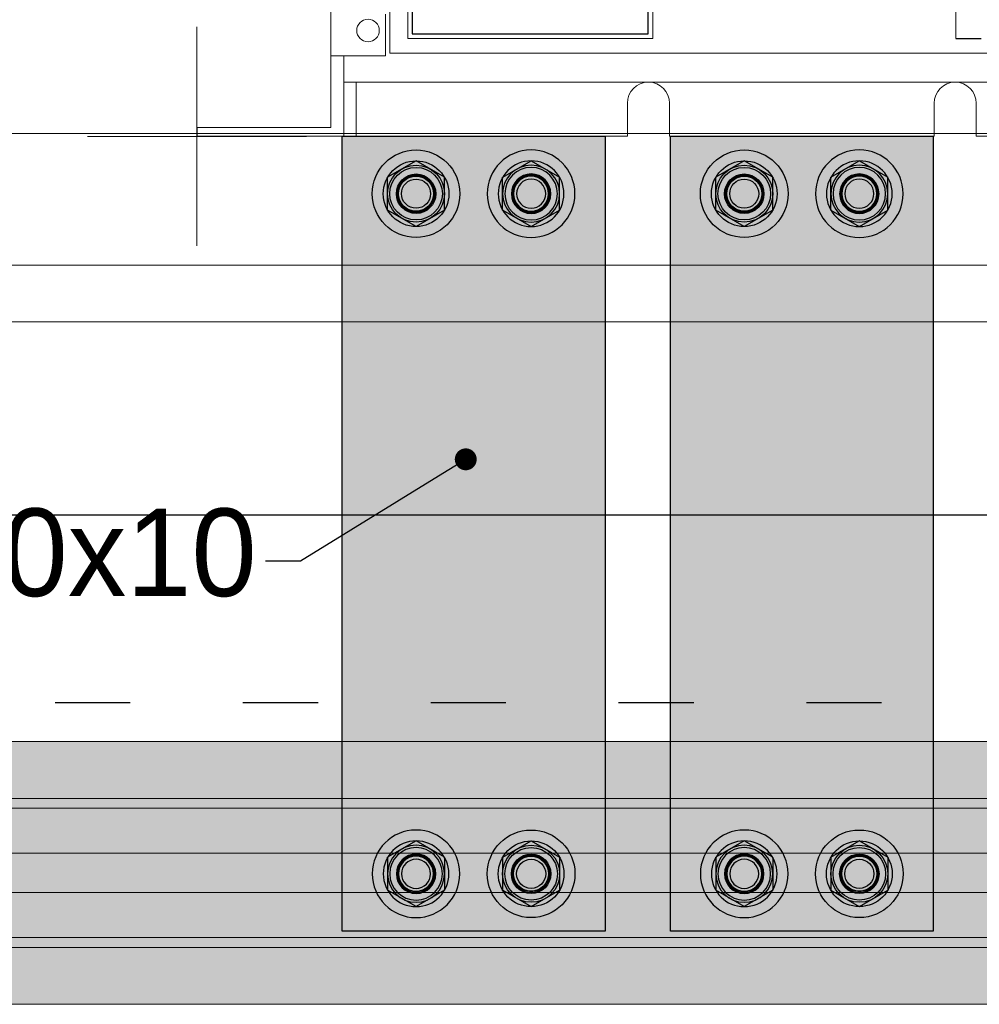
# Model space of a CAD drawing. Header units: millimetres. Extents: x -31 to 6803, y 0 to 664.
# Tile 60 of 118: x 1247 to 1263, y 177 to 193. Entities that reach past the tile are written whole.
import ezdxf
from ezdxf import colors
from ezdxf.entities.mleader import LeaderData, LeaderLine
from ezdxf.enums import TextEntityAlignment as Align
from ezdxf.math import Vec2, Vec3

# ---------------------------------------------------------------- set-up
doc = ezdxf.new("R2010")
doc.units = ezdxf.units.MM
doc.linetypes.add('ACAD_ISO03W100', pattern=[30, 12, -18])
doc.layers.add('!POMOCNICZE', color=8, linetype='Continuous', plot=False)
for name, color, linetype, lineweight in [('2DE_OBJ_Schneider-Base_Point', 50, 'Continuous', 0), ('2DE_OBJ_Schneider-Front_Plates', 7, 'Continuous', 0), ('2DE_OBJ_Schneider-Mounting_Plates', 7, 'Continuous', 25), ('2DE_OBJ_Schneider-TAG', 112, 'Continuous', 0), ('SE_Busbars', 30, 'Continuous', 0), ('SE_Busbars_AL', 30, 'Continuous', 0)]:
    doc.layers.add(name, color=color, linetype=linetype, lineweight=lineweight)
doc.layers.add('CP_WIPEOUT', color=255, linetype='Continuous')
doc.layers.add('INTFCLR_5769', color=7, linetype='Continuous')
doc.styles.add('CP_ATTR', font='arial.ttf')

# ---------------------------------------------------------------- blocks, each defined once
blk = doc.blocks.new('*U74')
at = {"transparency": 33554687}
h = blk.add_hatch(color=9, dxfattribs=at)
h.dxf.hatch_style = 1
h.paths.add_polyline_path([(-10, 0, 1), (10, 0, 1)])
at = {"color": 7}
blk.add_circle((-0.01, -0.01), 4.09, dxfattribs=at)
at = {"layer": 'INTFCLR_5769', "color": 7}
for p, q in [((-0.01, 7.5), (-6.49, 3.76)), ((6.49, 3.76), (0.01, 7.5)), ((-6.5, -3.74), (-6.5, 3.74)), ((6.5, -3.74), (6.5, 3.74)), ((-0.01, -7.5), (-6.49, -3.76)), ((6.49, -3.76), (0.01, -7.5))]:
    blk.add_line(p, q, dxfattribs=at)
for radius in [10, 7.5, 6.5, 6, 4.5, 4.32, 4, 3.32]:
    blk.add_circle((0, 0), radius, dxfattribs=at)
for centre, radius, start, end in [((0, 0), 7.5, 89.9278, 90.0751), ((0, 0), 7.5, 149.9251, 150.0721), ((-0.01, 0), 7.51, 29.9257, 30.0727), ((0.01, 0), 7.51, 209.9273, 210.0744), ((0, 0), 7.5, 329.9248, 330.0721), ((0, 0), 7.5, 269.9279, 270.0752)]:
    blk.add_arc(centre, radius, start, end, dxfattribs=at)
blk = doc.blocks.new('*U76')
at = {"transparency": 33554687}
h = blk.add_hatch(color=9, dxfattribs=at)
h.dxf.hatch_style = 1
h.paths.add_polyline_path([(-10, 0, 1), (10, 0, 1)])
at = {"color": 7}
blk.add_circle((-0.01, -0.01), 4.09, dxfattribs=at)
at = {"layer": 'INTFCLR_5769', "color": 7}
for p, q in [((-0.01, 7.5), (-6.49, 3.76)), ((6.49, 3.76), (0.01, 7.5)), ((-6.5, -3.74), (-6.5, 3.74)), ((6.5, -3.74), (6.5, 3.74)), ((-0.01, -7.5), (-6.49, -3.76)), ((6.49, -3.76), (0.01, -7.5))]:
    blk.add_line(p, q, dxfattribs=at)
for radius in [10, 7.5, 6.5, 6, 4.5, 4.32, 4, 3.32]:
    blk.add_circle((0, 0), radius, dxfattribs=at)
for centre, radius, start, end in [((0, 0), 7.5, 89.9278, 90.0751), ((0, 0), 7.5, 149.9251, 150.0721), ((-0.01, 0), 7.51, 29.9257, 30.0727), ((0.01, 0), 7.51, 209.9273, 210.0744), ((0, 0), 7.5, 329.9248, 330.0721), ((0, 0), 7.5, 269.9279, 270.0752)]:
    blk.add_arc(centre, radius, start, end, dxfattribs=at)
blk = doc.blocks.new('*U77')
at = {"transparency": 33554687}
h = blk.add_hatch(color=9, dxfattribs=at)
h.dxf.hatch_style = 1
h.paths.add_polyline_path([(-10, 0, 1), (10, 0, 1)])
at = {"color": 7}
blk.add_circle((-0.01, -0.01), 4.09, dxfattribs=at)
at = {"layer": 'INTFCLR_5769', "color": 7}
for p, q in [((-0.01, 7.5), (-6.49, 3.76)), ((6.49, 3.76), (0.01, 7.5)), ((-6.5, -3.74), (-6.5, 3.74)), ((6.5, -3.74), (6.5, 3.74)), ((-0.01, -7.5), (-6.49, -3.76)), ((6.49, -3.76), (0.01, -7.5))]:
    blk.add_line(p, q, dxfattribs=at)
for radius in [10, 7.5, 6.5, 6, 4.5, 4.32, 4, 3.32]:
    blk.add_circle((0, 0), radius, dxfattribs=at)
for centre, radius, start, end in [((0, 0), 7.5, 89.9278, 90.0751), ((0, 0), 7.5, 149.9251, 150.0721), ((-0.01, 0), 7.51, 29.9257, 30.0727), ((0.01, 0), 7.51, 209.9273, 210.0744), ((0, 0), 7.5, 329.9248, 330.0721), ((0, 0), 7.5, 269.9279, 270.0752)]:
    blk.add_arc(centre, radius, start, end, dxfattribs=at)
blk = doc.blocks.new('*U138')
at = {"layer": 'SE_Busbars_AL'}
h = blk.add_hatch(color=30, dxfattribs=at)
h.dxf.hatch_style = 1
h.paths.add_polyline_path([(0, 30), (0, -30), (181.49, -30), (181.49, 30)])
h.paths.add_polyline_path([(178.39, 13.13, -1), (158.39, 13.13, -1)], flags=16)
h.paths.add_polyline_path([(175.89, 13.13), (175.89, 13.13), (175.89, 13.12, -0.267259), (172.15, 6.63), (172.14, 6.63), (172.13, 6.63, -0.267258), (164.65, 6.63), (164.63, 6.63), (164.63, 6.63, -0.267259), (160.89, 13.12), (160.88, 13.13), (160.89, 13.13, -0.998716)], flags=0)
h.paths.add_polyline_path([(174.89, 13.13, -1), (161.89, 13.13, -1)], flags=0)
h.paths.add_polyline_path([(174.39, 13.13, -1), (162.39, 13.13, -1)], flags=0)
h.paths.add_polyline_path([(172.39, 13.13, -1), (164.39, 13.13, -1)], flags=0)
h.paths.add_polyline_path([(178.39, -13.13, -1), (158.39, -13.13, -1)], flags=16)
h.paths.add_polyline_path([(164.63, -6.63), (164.63, -6.63), (164.65, -6.63, -0.267258), (172.13, -6.63), (172.14, -6.63), (172.15, -6.63, -0.267259), (175.89, -13.12), (175.89, -13.13), (175.89, -13.13, -0.998716), (160.89, -13.13), (160.88, -13.13), (160.89, -13.12, -0.267259)], flags=0)
h.paths.add_polyline_path([(174.89, -13.13, -1), (161.89, -13.13, -1)], flags=0)
h.paths.add_polyline_path([(174.39, -13.13, -1), (162.39, -13.13, -1)], flags=0)
h.paths.add_polyline_path([(164.39, -13.13, -1), (172.39, -13.13, -1)], flags=0)
h.paths.add_polyline_path([(23.11, 13.13, -1), (3.11, 13.13, -1)], flags=16)
h.paths.add_polyline_path([(20.61, 13.13), (20.61, 13.13), (20.61, 13.12, -0.267259), (16.87, 6.63), (16.86, 6.63), (16.85, 6.63, -0.267258), (9.37, 6.63), (9.35, 6.63), (9.35, 6.63, -0.267259), (5.61, 13.12), (5.6, 13.13), (5.61, 13.13, -0.998716)], flags=0)
h.paths.add_polyline_path([(19.61, 13.13, -1), (6.61, 13.13, -1)], flags=0)
h.paths.add_polyline_path([(19.11, 13.13, -1), (7.11, 13.13, -1)], flags=0)
h.paths.add_polyline_path([(17.11, 13.13, -1), (9.11, 13.13, -1)], flags=0)
h.paths.add_polyline_path([(23.11, -13.13, -1), (3.11, -13.13, -1)], flags=16)
h.paths.add_polyline_path([(20.61, -13.12), (20.61, -13.13), (20.61, -13.13, -0.998716), (5.61, -13.13), (5.6, -13.13), (5.61, -13.12, -0.267259), (9.35, -6.63), (9.35, -6.63), (9.37, -6.63, -0.267258), (16.85, -6.63), (16.86, -6.63), (16.87, -6.63, -0.267259)], flags=0)
h.paths.add_polyline_path([(19.61, -13.13, -1), (6.61, -13.13, -1)], flags=0)
h.paths.add_polyline_path([(19.11, -13.13, -1), (7.11, -13.13, -1)], flags=0)
h.paths.add_polyline_path([(9.11, -13.13, -1), (17.11, -13.13, -1)], flags=0)
for p, q in [((0, -30), (0, 30)), ((0, 30), (181.49, 30)), ((181.49, 30), (181.49, -30)), ((181.49, -30), (0, -30))]:
    blk.add_line(p, q)
at = {"xscale": -1}
for name, p, rotation in [('*U74', (13.11, 13.13), 90), ('*U76', (13.11, 13.13), 90), ('*U74', (168.39, -13.13), 270)]:
    blk.add_blockref(name, p, dxfattribs=dict(at, rotation=rotation))
for name, p, rotation in [('*U74', (168.39, 13.13), 270), ('*U74', (13.11, -13.13), 90.00000000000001), ('*U77', (13.11, -13.13), 90.00000000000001)]:
    blk.add_blockref(name, p, dxfattribs=dict(rotation=rotation))
blk = doc.blocks.new('A$C985f45f7')
blk.add_wipeout([(102.61, 300.23), (92.49, 300.23), (92.49, 260.03), (54.55, 260.03), (49.31, 246.38), (36.35, 246.38), (36.35, 232.66), (33.05, 232.66), (33.05, 229.03), (30.55, 229.03), (30.55, 220.08), (25.5, 220.12), (21.62, 219.28), (21.4, 216.29), (22.2, 216.23), (21.88, 212.02), (23.17, 200.88), (0.55, 200.88), (0.55, 45.88), (30.55, 45.88), (30.55, 2.03), (0.05, 2.03), (0, 0), (36.35, 0), (276.05, 0.03), (276.05, 2.03), (245.55, 2.03), (245.55, 45.88), (275.55, 45.88), (275.55, 200.88), (253.02, 200.88), (254.22, 211.22), (253.9, 215.43), (254.7, 215.49), (254.48, 218.48), (250.02, 219.21), (249.03, 219.33), (245.55, 219.28), (245.55, 229.03), (243.05, 229.03), (243.05, 232.66), (239.75, 232.66), (239.75, 246.38), (226.79, 246.38), (221.55, 260.03), (219.05, 260.03), (219.05, 302.03), (178.55, 302.03), (178.55, 260.03), (102.61, 260.03)]).dxf.layer = 'CP_WIPEOUT'
at = {"lineweight": 0}
for p, q in [((44.05, 232.66), (44.05, 19)), ((30.55, 229.03), (30.55, 2.03)), ((43.05, 27.93), (43.05, 18.38)), ((102.07, 22.38), (50.07, 22.38)), ((30.55, 18.38), (43.05, 18.38)), ((33.55, 18.38), (33.55, 0.03)), ((232.05, 19), (44.05, 19)), ((242.55, 12.38), (33.55, 12.38)), ((36.35, 0.04), (36.35, 12.38)), ((98.23, 7.56), (98.23, 0.04)), ((107.87, 7.56), (107.87, 0.04)), ((168.23, 7.56), (168.23, 0.04)), ((177.87, 7.56), (177.87, 0.04)), ((0.05, 2.03), (30.55, 2.03)), ((0.05, 0.03), (0.05, 2.03)), ((0.05, 0.03), (33.55, 0.03)), ((98.23, 0.04), (36.35, 0.04)), ((168.23, 0.04), (107.87, 0.04)), ((239.75, 0.04), (177.87, 0.04))]:
    blk.add_line(p, q, dxfattribs=at)
at = {"color": 0, "linetype": 'Continuous', "lineweight": 0}
for p, q in [((48.11, 210.38), (48.11, 22.38)), ((104.03, 22.38), (104.03, 210.38)), ((173.18, 22.38), (173.18, 210.38)), ((48.11, 22.38), (104.03, 22.38))]:
    blk.add_line(p, q, dxfattribs=at)
blk.add_line((173.18, 22.38), (178.99, 22.38))
blk.add_lwpolyline([(49.12, 23.41), (102.98, 23.41), (102.98, 94.09), (49.12, 94.09)], close=True)
at = {"lineweight": 0}
blk.add_circle((39.05, 24.18), 2.57, dxfattribs=at)
for centre in [(103.05, 7.56), (173.05, 7.56)]:
    blk.add_arc(centre, 4.82, 0, 180, dxfattribs=at)
at = {"style": 'CP_ATTR', "flags": 9}
for tag, p in [('PRODUCT-TYPE', (0.05, 0.04)), ('NAME', (0.05, 0.03)), ('ORDER-NO', (0.05, 0.03)), ('CHARACTER', (0.05, 0.03)), ('VOLTAGE', (0.05, 0.03)), ('POWER', (0.05, 0.03)), ('POWER_LOSSES', (0.05, 0.03)), ('NUMBER_OF_POLES', (0.05, 0.03)), ('IP', (0.05, 0.03)), ('LINK', (0.05, 0.03)), ('OTHER', (0.05, 0.03)), ('FUNCTION', (0.05, 0.03)), ('MARK3', (0.05, 0.03)), ('MARK2', (0.06, 0.03)), ('PRODUCER', (0.06, 0.03)), ('CURRENT', (0.06, 0.03)), ('TEXT_01', (0.06, 0.03)), ('NUMBER', (0.06, 0.03)), ('GROUP', (0.06, 0.03))]:
    blk.add_attdef(tag, text='', height=0.0005, dxfattribs=at).set_placement(p, align=Align.MIDDLE_LEFT)
at = {"linetype": 'ByBlock', "style": 'CP_ATTR', "flags": 9}
blk.add_attdef('WEIGHT', text='', height=0.0005, dxfattribs=at).set_placement((0.05, 0.03), align=Align.MIDDLE_LEFT)
at = {"layer": '2DE_OBJ_Schneider-TAG', "lineweight": 0, "width": 0.8}
blk.add_attdef('TAG', (148.12, 264.93), '', height=15, rotation=90, dxfattribs=at)
blk = doc.blocks.new('*U151')
at = {"layer": 'SE_Busbars_AL', "true_color": 0x939598}
h = blk.add_hatch(color=252, dxfattribs=at)
h.dxf.hatch_style = 1
h.paths.add_polyline_path([(619.06, 17), (619.06, 30), (0, 30), (0, 17)])
at = {"layer": 'SE_Busbars_AL', "true_color": 0x636466}
h = blk.add_hatch(color=251, dxfattribs=at)
h.dxf.hatch_style = 1
h.paths.add_polyline_path([(619.06, 14.75), (619.06, 17), (0, 17), (0, 14.75)])
at = {"layer": 'SE_Busbars_AL'}
h = blk.add_hatch(color=30, dxfattribs=at)
h.dxf.hatch_style = 1
h.paths.add_polyline_path([(619.06, 4.5), (619.06, 14.75), (0, 14.75), (0, 4.5)])
at = {"layer": 'SE_Busbars_AL', "true_color": 0x939598}
h = blk.add_hatch(color=252, dxfattribs=at)
h.dxf.hatch_style = 1
h.paths.add_polyline_path([(0, 4.5), (0, -4.5), (619.06, -4.5), (619.06, 4.5)])
at = {"layer": 'SE_Busbars_AL'}
h = blk.add_hatch(color=30, dxfattribs=at)
h.dxf.hatch_style = 1
h.paths.add_polyline_path([(619.06, -14.75), (619.06, -4.5), (0, -4.5), (0, -14.75)])
at = {"layer": 'SE_Busbars_AL', "true_color": 0x636466}
h = blk.add_hatch(color=251, dxfattribs=at)
h.dxf.hatch_style = 1
h.paths.add_polyline_path([(619.06, -17), (619.06, -14.75), (0, -14.75), (0, -17)])
at = {"layer": 'SE_Busbars_AL', "true_color": 0x939598}
h = blk.add_hatch(color=252, dxfattribs=at)
h.dxf.hatch_style = 1
h.paths.add_polyline_path([(0, -17), (0, -30), (619.06, -30), (619.06, -17)])
at = {"layer": 'SE_Busbars', "color": 0, "lineweight": 0}
for p, q in [((0, 30), (619.06, 30)), ((0, 17), (619.06, 17)), ((0, 14.75), (619.06, 14.75)), ((0, 4.5), (619.06, 4.5)), ((0, -4.5), (619.06, -4.5)), ((0, -14.75), (619.06, -14.75)), ((0, -17), (619.06, -17)), ((0, -30), (619.06, -30))]:
    blk.add_line(p, q, dxfattribs=at)
at = {"linetype": 'ByBlock', "style": 'CP_ATTR', "flags": 9}
for tag in ['COVER', 'DIVIDER', 'QUANTITY', 'OTHER', 'MOUNTINGS', 'MOUNTDIST', 'COUPLERS', 'PRODUCER', 'ORDER-NO', 'GROUP', 'NUMBER', 'NAME', 'ARTICLE']:
    blk.add_attdef(tag, text='', height=0.000005, dxfattribs=at).set_placement((0, 0), align=Align.MIDDLE_LEFT)
blk = doc.blocks.new('*U154')
at = {"layer": 'SE_Busbars_AL'}
h = blk.add_hatch(color=30, dxfattribs=at)
h.dxf.hatch_style = 1
h.paths.add_polyline_path([(0, 30), (0, -30), (181.49, -30), (181.49, 30)])
h.paths.add_polyline_path([(178.39, 13.13, -1), (158.39, 13.13, -1)], flags=16)
h.paths.add_polyline_path([(175.89, 13.13), (175.89, 13.13), (175.89, 13.12, -0.267259), (172.15, 6.63), (172.14, 6.63), (172.13, 6.63, -0.267258), (164.65, 6.63), (164.63, 6.63), (164.63, 6.63, -0.267259), (160.89, 13.12), (160.88, 13.13), (160.89, 13.13, -0.998716)], flags=0)
h.paths.add_polyline_path([(174.89, 13.13, -1), (161.89, 13.13, -1)], flags=0)
h.paths.add_polyline_path([(174.39, 13.13, -1), (162.39, 13.13, -1)], flags=0)
h.paths.add_polyline_path([(172.89, 13.13, -1), (163.89, 13.13, -1)], flags=0)
h.paths.add_polyline_path([(178.39, -13.13, -1), (158.39, -13.13, -1)], flags=16)
h.paths.add_polyline_path([(164.63, -6.63), (164.63, -6.63), (164.65, -6.63, -0.267258), (172.13, -6.63), (172.14, -6.63), (172.15, -6.63, -0.267259), (175.89, -13.12), (175.89, -13.13), (175.89, -13.13, -0.998716), (160.89, -13.13), (160.88, -13.13), (160.89, -13.12, -0.267259)], flags=0)
h.paths.add_polyline_path([(174.89, -13.13, -1), (161.89, -13.13, -1)], flags=0)
h.paths.add_polyline_path([(174.39, -13.13, -1), (162.39, -13.13, -1)], flags=0)
h.paths.add_polyline_path([(172.89, -13.13, -1), (163.89, -13.13, -1)], flags=0)
h.paths.add_polyline_path([(23.11, 13.13, -1), (3.11, 13.13, -1)], flags=16)
h.paths.add_polyline_path([(20.61, 13.13), (20.61, 13.13), (20.61, 13.12, -0.267259), (16.87, 6.63), (16.86, 6.63), (16.85, 6.63, -0.267258), (9.37, 6.63), (9.35, 6.63), (9.35, 6.63, -0.267259), (5.61, 13.12), (5.6, 13.13), (5.61, 13.13, -0.998716)], flags=0)
h.paths.add_polyline_path([(19.61, 13.13, -1), (6.61, 13.13, -1)], flags=0)
h.paths.add_polyline_path([(19.11, 13.13, -1), (7.11, 13.13, -1)], flags=0)
h.paths.add_polyline_path([(17.61, 13.13, -1), (8.61, 13.13, -1)], flags=0)
h.paths.add_polyline_path([(23.11, -13.13, -1), (3.11, -13.13, -1)], flags=16)
h.paths.add_polyline_path([(20.61, -13.12), (20.61, -13.13), (20.61, -13.13, -0.998716), (5.61, -13.13), (5.6, -13.13), (5.61, -13.12, -0.267259), (9.35, -6.63), (9.35, -6.63), (9.37, -6.63, -0.267258), (16.85, -6.63), (16.86, -6.63), (16.87, -6.63, -0.267259)], flags=0)
h.paths.add_polyline_path([(19.61, -13.13, -1), (6.61, -13.13, -1)], flags=0)
h.paths.add_polyline_path([(19.11, -13.13, -1), (7.11, -13.13, -1)], flags=0)
h.paths.add_polyline_path([(17.61, -13.13, -1), (8.61, -13.13, -1)], flags=0)
for p, q in [((0, -30), (0, 30)), ((0, 30), (181.49, 30)), ((181.49, 30), (181.49, -30)), ((181.49, -30), (0, -30))]:
    blk.add_line(p, q)
at = {"xscale": -1}
for name, p, rotation in [('*U74', (13.11, 13.13), 90), ('*U76', (13.11, 13.13), 90), ('*U74', (168.39, -13.13), 270)]:
    blk.add_blockref(name, p, dxfattribs=dict(at, rotation=rotation))
for name, p, rotation in [('*U74', (168.39, 13.13), 270), ('*U74', (13.11, -13.13), 90.00000000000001), ('*U77', (13.11, -13.13), 90.00000000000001)]:
    blk.add_blockref(name, p, dxfattribs=dict(rotation=rotation))
blk = doc.blocks.new('2d_pl_nt06_14_650mm_pp_se2_f8vc3td')
at = {"lineweight": 0}
blk.add_lwpolyline([(0, 0), (575, 0), (575, -350), (0, -350)], close=True, dxfattribs=at)
for points in [[(0, -307), (575, -307)], [(575, -337), (0, -337)]]:
    blk.add_lwpolyline(points, dxfattribs=at)
at = {"layer": '2DE_OBJ_Schneider-Base_Point', "lineweight": 0}
for p, q in [((178, -282.63), (178, -332.63)), ((203, -307.63), (153, -307.63))]:
    blk.add_line(p, q, dxfattribs=at)
at = {"layer": '2DE_OBJ_Schneider-Front_Plates', "lineweight": 0}
blk.add_lwpolyline([(537.5, 0), (537.5, -350), (37.5, -350), (37.5, 0)], dxfattribs=at)
blk = doc.blocks.new('_Dot')
at = {"color": 0, "linetype": 'ByBlock', "lineweight": -2}
blk.add_line((-0.5, 0), (-1, 0), dxfattribs=at)
at = {"color": 0, "linetype": 'ByBlock', "const_width": 0.5}
blk.add_lwpolyline([(-0.25, 0, 1), (0.25, 0, 1)], format="xyb", close=True, dxfattribs=at)
blk = doc.blocks.new('2d_prismap_plytcz_650_4m_se66_zu01t60')
at = {"layer": '2DE_OBJ_Schneider-Front_Plates', "lineweight": 0}
blk.add_line((37.5, 0), (537.5, 0), dxfattribs=at)
at = {"lineweight": 0, "style": 'CP_ATTR', "flags": 9}
for tag, p in [('MARK3', (0, 0.01)), ('FUNCTION', (0, 0.01)), ('CHARACTER', (0, 0.01)), ('PRODUCER', (0, 0.01)), ('ORDER-NO', (0, 0.01)), ('PRODUCT-TYPE', (0, 0.01)), ('ARTICLE', (0, 0.01)), ('NAME', (0, 0.01)), ('OTHER', (0, 0)), ('LINK', (0, 0)), ('IP', (0, 0)), ('NUMBER_OF_POLES', (0, 0)), ('POWER_LOSSES', (0, 0)), ('POWER', (0, 0)), ('VOLTAGE', (0, 0)), ('CURRENT', (0.01, 0.01)), ('MARK2', (0.01, 0.01)), ('GROUP', (0.01, 0)), ('NUMBER', (0.01, 0)), ('TEXT_01', (0.01, 0))]:
    blk.add_attdef(tag, text='', height=0.0005, dxfattribs=at).set_placement(p, align=Align.MIDDLE_LEFT)
at = {"linetype": 'ByBlock', "lineweight": 0, "style": 'CP_ATTR', "flags": 9}
blk.add_attdef('WEIGHT', text='', height=0.0005, dxfattribs=at).set_placement((0, 0), align=Align.MIDDLE_LEFT)

msp = doc.modelspace()

# ---------------------------------------------------------------- linework, layer by layer
at = {"layer": '!POMOCNICZE'}
msp.add_line((3, 185), (6803, 185), dxfattribs=at)
at = {"layer": '!POMOCNICZE', "linetype": 'ACAD_ISO03W100', "ltscale": 0.1}
msp.add_line((3, 182), (6803, 182), dxfattribs=at)

# ---------------------------------------------------------------- block references
at = {"xscale": 0.06999999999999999, "yscale": 0.06999999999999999, "zscale": 0.06999999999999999, "rotation": 270}
msp.add_blockref('*U138', (1259.927, 191.052), dxfattribs=at)
at = {"xscale": 0.06999999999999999, "yscale": 0.06999999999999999, "zscale": 0.06999999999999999}
msp.add_blockref('*U151', (1234.72, 179.279), dxfattribs=at)
at = {"layer": '2DE_OBJ_Schneider-Mounting_Plates', "xscale": 0.06999999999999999, "yscale": 0.06999999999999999, "zscale": 0.06999999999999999}
msp.add_blockref('2d_prismap_plytcz_650_4m_se66_zu01t60', (1237.804, 188.084), dxfattribs=at)

# ---------------------------------------------------------------- leaders
ml = msp.add_multileader_mtext('Standard')
ml.set_content('2xCu60x10', color=256)
ml.set_leader_properties()
ml.set_arrow_properties(name='DOT')
ml.build(insert=Vec2(0, 0))
ml.multileader.update_dxf_attribs({"dogleg_length": 0.8, "arrow_head_size": 0.35})
ctx = ml.context
ctx.base_point, ctx.char_height, ctx.arrow_head_size, ctx.landing_gap_size, ctx.plane_origin = Vec3(1239.879, 184.263), 1.4, 0.35, 0.14, Vec3(1254.559, 185.889)
ctx.text_align_type, ctx.attachment_type = 2, 2
notes = []
notes.append((ctx, [(0, (1, 1, 0), (1251.919, 184.263), (-1, 0), 0.56, [(0, [(1254.559, 185.889)], 0, [])])]))
ctx.mtext.insert, ctx.mtext.width, ctx.mtext.alignment, ctx.mtext.flow_direction = Vec3(1251.219, 185.103), 0.04557, 3, 5
for ctx, leaders in notes:
    for number, flags, end, landing, length, lines in leaders:
        leader = LeaderData()
        leader.index, (leader.has_last_leader_line, leader.has_dogleg_vector, leader.attachment_direction) = number, flags
        leader.last_leader_point, leader.dogleg_vector, leader.dogleg_length = Vec3(end), Vec3(landing), length
        for number, points, colour, breaks in lines:
            line = LeaderLine()
            line.index, line.vertices, line.color, line.breaks = number, Vec3.list(points), colors.encode_raw_color(colour), breaks
            leader.lines.append(line)
        ctx.leaders.append(leader)

# ---------------------------------------------------------------- next in the draw order: block references
at = {"xscale": 0.06999999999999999, "yscale": 0.06999999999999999, "zscale": 0.06999999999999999}
msp.add_blockref('A$C985f45f7', (1250.264, 191.05), dxfattribs=at)

# ---------------------------------------------------------------- next in the draw order: block references
at = {"xscale": 0.06999999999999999, "yscale": 0.06999999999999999, "zscale": 0.06999999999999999, "rotation": 270}
msp.add_blockref('*U154', (1254.684, 191.052), dxfattribs=at)
at = {"layer": '2DE_OBJ_Schneider-Mounting_Plates', "xscale": 0.06999999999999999, "yscale": 0.06999999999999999, "zscale": 0.06999999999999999}
msp.add_blockref('2d_pl_nt06_14_650mm_pp_se2_f8vc3td', (1237.804, 212.584), dxfattribs=at)

doc.saveas('drawing.dxf')
